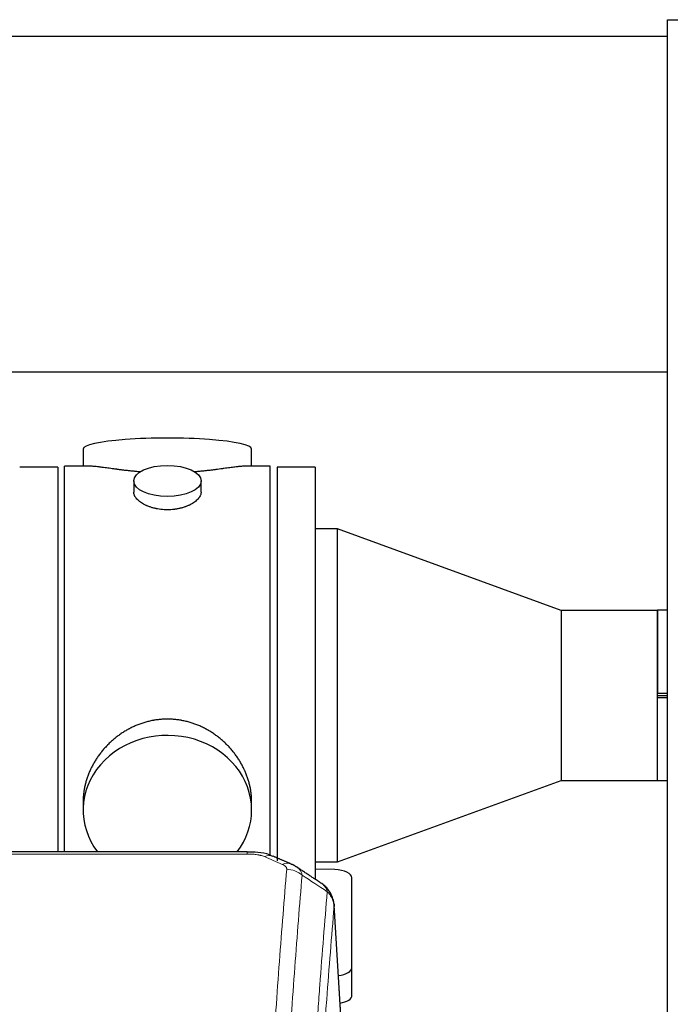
# Model space of a CAD drawing. Header units: inches. Extents: x 0 to 23760, y -13 to 16800.
# Tile 151 of 247: x 7396 to 7687, y 14781 to 15221. Entities that reach past the tile are written whole.
import ezdxf

# ---------------------------------------------------------------- set-up
doc = ezdxf.new("R2010")
doc.units = ezdxf.units.IN
doc.layers.add('254', color=7, linetype='Continuous', true_color=0xffffff)

msp = doc.modelspace()

# ---------------------------------------------------------------- linework, layer by layer
at = {"layer": '254', "color": 2, "linetype": 'Continuous', "lineweight": 25}
for p, q in [((7685.615, 15221.345), (8185.615, 15221.345)), ((7685.615, 14421.345), (7685.615, 15221.345)), ((7685.597, 15213.845), (3408.375, 15213.845)), ((7685.597, 15063.844), (3476.173, 15063.844)), ((7424.475, 15029.502), (7424.475, 15021.882)), ((7499.754, 15021.882), (7499.754, 15029.502)), ((7413.115, 15021.452), (7396.115, 15021.452)), ((7413.115, 15021.452), (7413.115, 14919.452)), ((7416.115, 14919.452), (7416.115, 15021.882)), ((7427.461, 15021.882), (7416.115, 15021.882)), ((7508.115, 15021.882), (7496.818, 15021.882)), ((7508.115, 14919.452), (7508.115, 15021.882)), ((7511.115, 15021.452), (7511.115, 14919.452)), ((7528.115, 15021.452), (7511.115, 15021.452)), ((7528.115, 15021.452), (7528.115, 14919.452)), ((7447.067, 15015.249), (7447.067, 15010.284)), ((7477.162, 15010.307), (7477.162, 15015.249)), ((7538.115, 14993.849), (7528.115, 14993.849)), ((7538.115, 14845.055), (7538.115, 14993.849)), ((7638.115, 14957.452), (7538.115, 14993.849)), ((7638.115, 14957.452), (7638.115, 14919.452)), ((7681.065, 14957.452), (7638.115, 14957.452)), ((7681.115, 14957.502), (7681.065, 14957.452)), ((7681.065, 14957.452), (7681.065, 14920.429)), ((7681.115, 14957.502), (7681.115, 14920.479)), ((7685.615, 14957.502), (7681.115, 14957.502)), ((7413.115, 14919.452), (7413.115, 14849.533)), ((7416.115, 14849.532), (7416.115, 14919.452)), ((7508.115, 14847.802), (7508.115, 14919.452)), ((7511.115, 14919.452), (7511.115, 14845.607)), ((7528.115, 14919.452), (7528.115, 14837.168)), ((7638.115, 14919.452), (7638.115, 14881.452)), ((7681.115, 14920.429), (7681.065, 14920.429)), ((7681.065, 14918.475), (7681.115, 14918.475)), ((7681.065, 14918.475), (7681.065, 14881.452)), ((7681.115, 14920.479), (7685.615, 14920.479)), ((7681.115, 14918.475), (7681.115, 14920.429)), ((7681.115, 14919.452), (7685.615, 14919.452)), ((7681.115, 14881.402), (7681.115, 14918.425)), ((7685.615, 14918.425), (7681.115, 14918.425)), ((7538.115, 14845.055), (7638.115, 14881.452)), ((7638.115, 14881.452), (7681.065, 14881.452)), ((7681.065, 14881.452), (7681.115, 14881.402)), ((7681.115, 14881.402), (7685.615, 14881.402)), ((7424.475, 14872.223), (7424.475, 14868.198)), ((7499.754, 14868.198), (7499.754, 14872.221)), ((7497.701, 14849.537), (7264.528, 14849.537)), ((7528.115, 14845.055), (7538.115, 14845.055)), ((7536.894, 14841.618), (7528.114, 14841.759)), ((7544.615, 14797.852), (7544.615, 14837.926)), ((7541.883, 14739.104), (7536.632, 14825.741)), ((7544.615, 14785.434), (7544.615, 14797.852))]:
    msp.add_line(p, q, dxfattribs=at)
at = {"layer": '254', "color": 110, "linetype": 'Continuous', "lineweight": 13}
for p, q in [((7497.701, 14848.584), (7264.528, 14848.584)), ((7497.701, 14849.535), (7497.701, 14848.584)), ((7541.878, 14738.529), (7536.63, 14825.118))]:
    msp.add_line(p, q, dxfattribs=at)
at = {"layer": '254', "color": 2, "linetype": 'Continuous', "lineweight": 25}
for centre, major_axis, ratio, start_param, end_param in [((7462.115, 15029.502), (37.64, 0), 0.1305262, 0, 3.1415927), ((7462.115, 14868.198), (37.64, 0), 0.8870108, 0, 3.7346664), ((7462.115, 14868.198), (37.64, 0), 0.8870108, 5.6900133, 6.2831853), ((7536.615, 14837.926), (-8, 0), 0.4617486, 3.1415927, 4.6774824), ((7536.615, 14797.852), (-8, 0), 0.4617486, 1.81384, 3.1415927), ((7536.615, 14785.434), (-8, 0), 0.4617486, 1.911273, 3.1415927)]:
    msp.add_ellipse(centre, major_axis=major_axis, ratio=ratio, start_param=start_param, end_param=end_param, dxfattribs=at)
msp.add_ellipse((7462.115, 15015.249), major_axis=(15.048, 0), ratio=0.4617486, dxfattribs=at)
at = {"layer": '254', "color": 110, "linetype": 'Continuous', "lineweight": 13}
for centre, major_axis, ratio, start_param, end_param in [((7505.459, 14838.374), (-3.953, -9.186), 0.6419268, 3.1410059, 3.7321706), ((7513.468, 14834.917), (3.975, 9.176), 0.6408251, 0.0010737, 0.5943713), ((7515.44, 14832.724), (-9.964, 0.842), 0.9013977, 4.0286278, 4.7884472)]:
    msp.add_ellipse(centre, major_axis=major_axis, ratio=ratio, start_param=start_param, end_param=end_param, dxfattribs=at)
at = {"layer": '254', "color": 2, "linetype": 'Continuous', "lineweight": 25}
for points, knots in [([(7450.242, 15019.293), (7450.24, 15019.294), (7450.238, 15019.294), (7450.162, 15019.3), (7450.088, 15019.306), (7449.94, 15019.318), (7449.72, 15019.336), (7448.914, 15019.403), (7447.619, 15019.519), (7445.937, 15019.686), (7444.3, 15019.864), (7442.706, 15020.049), (7441.157, 15020.239), (7440.153, 15020.368), (7439.535, 15020.448), (7439.412, 15020.464), (7439.167, 15020.497), (7438.802, 15020.545), (7438.443, 15020.593), (7437.733, 15020.688), (7436.809, 15020.813), (7435.488, 15020.993), (7434.23, 15021.164), (7433.036, 15021.323), (7432.282, 15021.42), (7431.733, 15021.488), (7431.462, 15021.521), (7431.198, 15021.552), (7431.023, 15021.573), (7430.936, 15021.583), (7430.506, 15021.632), (7429.847, 15021.704), (7428.938, 15021.788), (7428.11, 15021.847), (7427.473, 15021.876), (7427.118, 15021.881), (7426.995, 15021.882)], [0, 0, 0, 0, 0.0002215, 0.0002215, 0.0071429, 0.0071429, 0.0140642, 0.027907, 0.083278, 0.1386489, 0.1940199, 0.2493909, 0.3047619, 0.3601329, 0.3601329, 0.3739756, 0.3739756, 0.3878184, 0.4155039, 0.4155039, 0.4708749, 0.5262458, 0.5816168, 0.6369878, 0.6923588, 0.6923588, 0.7200443, 0.733887, 0.733887, 0.7477298, 0.7477298, 0.8031008, 0.8584718, 0.9138427, 0.9692137, 1, 1, 1, 1]), ([(7497.239, 15021.882), (7497.115, 15021.881), (7496.758, 15021.876), (7496.117, 15021.847), (7495.284, 15021.787), (7494.674, 15021.731), (7494.275, 15021.69), (7494.194, 15021.682), (7494.031, 15021.665), (7493.785, 15021.639), (7493.533, 15021.61), (7493.019, 15021.551), (7492.311, 15021.466), (7491.183, 15021.322), (7489.989, 15021.163), (7488.727, 15020.991), (7487.842, 15020.87), (7487.16, 15020.778), (7486.815, 15020.731), (7486.463, 15020.683), (7486.228, 15020.652), (7486.109, 15020.636), (7485.515, 15020.556), (7484.547, 15020.428), (7483.05, 15020.236), (7481.506, 15020.047), (7479.915, 15019.862), (7478.277, 15019.685), (7477.153, 15019.573), (7476.297, 15019.492), (7475.866, 15019.453), (7475.431, 15019.414), (7475.212, 15019.395), (7475.139, 15019.389), (7474.993, 15019.376), (7474.706, 15019.352), (7474.418, 15019.328), (7474.203, 15019.311)], [0, 0, 0, 0, 0.0313476, 0.0871263, 0.142905, 0.1986836, 0.1986836, 0.2126283, 0.2126283, 0.226573, 0.2544623, 0.2544623, 0.310241, 0.3660196, 0.4217983, 0.477577, 0.5333556, 0.5333556, 0.561245, 0.5751896, 0.5751896, 0.5891343, 0.5891343, 0.644913, 0.7006917, 0.7564703, 0.812249, 0.8680277, 0.9238063, 0.9238063, 0.9516957, 0.9656403, 0.9656403, 0.9726127, 0.9726127, 0.979585, 1, 1, 1, 1]), ([(7462.115, 15002.374), (7461.617, 15002.374), (7461.123, 15002.389), (7460.144, 15002.446), (7459.659, 15002.489), (7458.697, 15002.602), (7458.219, 15002.673), (7457.628, 15002.778), (7457.451, 15002.811), (7457.275, 15002.846), (7457.157, 15002.87), (7457.099, 15002.882), (7456.807, 15002.943), (7456.576, 15002.995), (7455.893, 15003.16), (7455.449, 15003.283), (7454.585, 15003.55), (7454.165, 15003.694), (7453.552, 15003.928), (7453.351, 15004.009), (7453.053, 15004.134), (7452.954, 15004.176), (7452.808, 15004.241), (7452.759, 15004.263), (7452.662, 15004.306), (7452.229, 15004.504), (7451.82, 15004.712), (7451.127, 15005.097), (7450.798, 15005.296), (7450.176, 15005.708), (7449.883, 15005.922), (7449.539, 15006.196), (7449.471, 15006.252), (7449.338, 15006.363), (7449.273, 15006.419), (7449.082, 15006.587), (7448.961, 15006.7), (7448.613, 15007.041), (7448.403, 15007.27), (7448.028, 15007.733), (7447.862, 15007.967), (7447.647, 15008.32), (7447.581, 15008.439), (7447.505, 15008.587), (7447.49, 15008.617), (7447.462, 15008.676), (7447.448, 15008.706), (7447.407, 15008.795), (7447.381, 15008.854), (7447.26, 15009.15), (7447.188, 15009.384), (7447.091, 15009.848), (7447.067, 15010.078), (7447.067, 15010.308), (7447.067, 15010.311), (7447.067, 15010.314)], [0, 0, 0, 0, 0.0624454, 0.0624454, 0.1248907, 0.1248907, 0.1873361, 0.1873361, 0.2029474, 0.2107531, 0.2107531, 0.2185588, 0.2185588, 0.2497814, 0.2497814, 0.3122268, 0.3122268, 0.3746722, 0.3746722, 0.4058948, 0.4058948, 0.4215062, 0.4215062, 0.4293119, 0.4293119, 0.4371175, 0.4995629, 0.4995629, 0.5620082, 0.5620082, 0.6244536, 0.6244536, 0.6400649, 0.6400649, 0.6556763, 0.6556763, 0.686899, 0.686899, 0.7493443, 0.7493443, 0.8117897, 0.8117897, 0.8430124, 0.8430124, 0.850818, 0.850818, 0.8586237, 0.8586237, 0.874235, 0.874235, 0.9366804, 0.9366804, 0.9991258, 0.9991258, 1, 1, 1, 1]), ([(7477.162, 15010.31), (7477.163, 15010.082), (7477.138, 15009.853), (7477.043, 15009.39), (7476.971, 15009.156), (7476.78, 15008.687), (7476.661, 15008.452), (7476.482, 15008.156), (7476.445, 15008.097), (7476.387, 15008.008), (7476.367, 15007.978), (7476.327, 15007.919), (7476.224, 15007.771), (7476.113, 15007.624), (7475.83, 15007.275), (7475.621, 15007.045), (7475.159, 15006.593), (7474.908, 15006.37), (7474.498, 15006.043), (7474.357, 15005.934), (7474.136, 15005.773), (7474.061, 15005.72), (7473.908, 15005.614), (7473.831, 15005.561), (7473.439, 15005.301), (7473.109, 15005.1), (7472.417, 15004.716), (7472.055, 15004.532), (7471.298, 15004.181), (7470.903, 15004.015), (7470.441, 15003.838), (7470.389, 15003.818), (7470.285, 15003.78), (7470.233, 15003.76), (7470.076, 15003.703), (7469.76, 15003.591), (7469.438, 15003.486), (7468.788, 15003.285), (7468.346, 15003.163), (7467.441, 15002.944), (7466.979, 15002.846), (7466.272, 15002.719), (7466.034, 15002.68), (7465.673, 15002.627), (7465.551, 15002.609), (7465.309, 15002.577), (7465.188, 15002.562), (7464.58, 15002.49), (7464.091, 15002.447), (7463.107, 15002.389), (7462.612, 15002.374), (7462.115, 15002.374)], [0, 0, 0, 0, 0.0621483, 0.0621483, 0.1246718, 0.1246718, 0.1871952, 0.1871952, 0.2028261, 0.2028261, 0.2106415, 0.2106415, 0.2184569, 0.2497186, 0.2497186, 0.3122421, 0.3122421, 0.3747655, 0.3747655, 0.4060273, 0.4060273, 0.4216581, 0.4216581, 0.437289, 0.437289, 0.4998124, 0.4998124, 0.5623359, 0.5623359, 0.6248593, 0.6248593, 0.6326748, 0.6326748, 0.6404902, 0.6404902, 0.656121, 0.6873828, 0.6873828, 0.7499062, 0.7499062, 0.8124297, 0.8124297, 0.8436914, 0.8436914, 0.8593222, 0.8593222, 0.8749531, 0.8749531, 0.9374766, 0.9374766, 1, 1, 1, 1]), ([(7499.754, 14872.186), (7499.754, 14872.718), (7499.739, 14873.255), (7499.694, 14874.073), (7499.67, 14874.423), (7499.64, 14874.775), (7499.628, 14874.915), (7499.621, 14874.986), (7499.601, 14875.197), (7499.528, 14875.901), (7499.355, 14877.164), (7499.035, 14878.841), (7498.626, 14880.511), (7498.13, 14882.173), (7497.547, 14883.826), (7497.099, 14884.922), (7496.8, 14885.605), (7496.739, 14885.742), (7496.616, 14886.014), (7496.43, 14886.422), (7496.235, 14886.826), (7495.838, 14887.629), (7495.282, 14888.688), (7494.373, 14890.239), (7493.391, 14891.754), (7492.334, 14893.231), (7491.579, 14894.191), (7490.995, 14894.9), (7490.797, 14895.135), (7490.495, 14895.485), (7490.393, 14895.601), (7490.189, 14895.833), (7489.676, 14896.407), (7488.725, 14897.413), (7487.4, 14898.691), (7486.019, 14899.908), (7484.582, 14901.062), (7483.087, 14902.152), (7482.052, 14902.836), (7481.26, 14903.331), (7480.994, 14903.493), (7480.658, 14903.693), (7480.591, 14903.732), (7480.456, 14903.811), (7480.253, 14903.929), (7479.508, 14904.353), (7478.273, 14905.007), (7476.593, 14905.794), (7474.88, 14906.496), (7473.134, 14907.111), (7471.354, 14907.64), (7470.145, 14907.932), (7469.229, 14908.128), (7468.922, 14908.19), (7468.537, 14908.262), (7468.46, 14908.276), (7468.305, 14908.304), (7468.074, 14908.344), (7467.225, 14908.486), (7465.835, 14908.67), (7463.982, 14908.818), (7462.128, 14908.867), (7460.274, 14908.819), (7458.419, 14908.673), (7457.182, 14908.51), (7456.409, 14908.387), (7456.254, 14908.361), (7455.945, 14908.308), (7455.482, 14908.225), (7455.023, 14908.133), (7454.108, 14907.937), (7452.898, 14907.646), (7451.116, 14907.118), (7449.365, 14906.502), (7447.644, 14905.797), (7446.518, 14905.27), (7445.681, 14904.853), (7445.404, 14904.71), (7445.058, 14904.527), (7444.92, 14904.453), (7444.645, 14904.304), (7443.894, 14903.889), (7442.692, 14903.175), (7441.144, 14902.153), (7439.65, 14901.064), (7438.211, 14899.909), (7436.824, 14898.687), (7435.936, 14897.829), (7435.446, 14897.334), (7435.392, 14897.279), (7435.284, 14897.168), (7435.23, 14897.113), (7435.068, 14896.946), (7434.748, 14896.611), (7434.435, 14896.271), (7433.818, 14895.587), (7433.019, 14894.661), (7431.894, 14893.229), (7430.84, 14891.756), (7429.858, 14890.243), (7428.948, 14888.689), (7428.39, 14887.626), (7428.057, 14886.954), (7427.991, 14886.819), (7427.861, 14886.548), (7427.669, 14886.142), (7427.486, 14885.735), (7427.129, 14884.92), (7426.684, 14883.829), (7426.102, 14882.182), (7425.606, 14880.524), (7425.198, 14878.857), (7424.877, 14877.18), (7424.722, 14876.056), (7424.644, 14875.351), (7424.63, 14875.21), (7424.603, 14874.929), (7424.565, 14874.507), (7424.536, 14874.088), (7424.491, 14873.263), (7424.475, 14872.72), (7424.475, 14872.181)], [0, 0, 0, 0, 0.0151373, 0.0151373, 0.0229562, 0.0249109, 0.0249109, 0.0268656, 0.0268656, 0.030775, 0.0464127, 0.0620504, 0.0776881, 0.0933258, 0.1089635, 0.1246012, 0.1246012, 0.1285107, 0.1285107, 0.1324201, 0.1402389, 0.1402389, 0.1558766, 0.1715144, 0.1871521, 0.2027898, 0.2184275, 0.2184275, 0.2262463, 0.2262463, 0.2301558, 0.2301558, 0.2340652, 0.2497029, 0.2653406, 0.2809783, 0.296616, 0.3122537, 0.3278914, 0.3278914, 0.3357103, 0.3357103, 0.337665, 0.337665, 0.3396197, 0.3435291, 0.3591668, 0.3748045, 0.3904422, 0.4060799, 0.4217176, 0.4373554, 0.4373554, 0.4451742, 0.4451742, 0.4471289, 0.4471289, 0.4490836, 0.4529931, 0.4686308, 0.4842685, 0.4999062, 0.5155439, 0.5311816, 0.5468193, 0.5468193, 0.5507287, 0.5507287, 0.5546381, 0.562457, 0.562457, 0.5780947, 0.5937324, 0.6093701, 0.6250078, 0.6406455, 0.6406455, 0.6484644, 0.6484644, 0.6504191, 0.6523738, 0.6562832, 0.6719209, 0.6875586, 0.7031963, 0.7188341, 0.7344718, 0.7501095, 0.7501095, 0.7520642, 0.7520642, 0.7540189, 0.7540189, 0.7579283, 0.7657472, 0.7657472, 0.7813849, 0.7970226, 0.8126603, 0.828298, 0.8439357, 0.8595734, 0.8595734, 0.8634828, 0.8634828, 0.8673923, 0.8752111, 0.8752111, 0.8908488, 0.9064865, 0.9221242, 0.9377619, 0.9533996, 0.9690373, 0.9690373, 0.9729468, 0.9729468, 0.9768562, 0.984675, 0.984675, 1, 1, 1, 1]), ([(7509.355, 14847.445), (7508.833, 14847.722), (7506.721, 14848.71), (7502.751, 14849.354), (7499.333, 14849.495), (7497.698, 14849.417)], [0, 0, 0, 0, 0.1537805, 0.6080136, 1, 1, 1, 1]), ([(7536.549, 14826.401), (7536.437, 14827.351), (7535.994, 14829.19), (7534.701, 14831.806), (7533.02, 14833.903), (7531.729, 14834.946), (7531.107, 14835.366)], [0, 0, 0, 0, 0.2790385, 0.5536712, 0.8024065, 1, 1, 1, 1]), ([(7536.547, 14826.408), (7536.558, 14826.351), (7536.614, 14826.043), (7536.641, 14825.706), (7536.641, 14825.401), (7536.64, 14825.33), (7536.638, 14825.26), (7536.635, 14825.189), (7536.632, 14825.142), (7536.63, 14825.118)], [0, 0, 0, 0, 0.135601, 0.730798, 0.7844814, 0.8382432, 0.8920836, 0.9460025, 1, 1, 1, 1])]:
    msp.add_open_spline(points, degree=3, knots=knots, dxfattribs=at)
for points, degree in [([(7681.065, 14920.429), (7681.081, 14920.446), (7681.098, 14920.462), (7681.115, 14920.479)], 3), ([(7681.065, 14918.475), (7681.081, 14918.458), (7681.098, 14918.442), (7681.115, 14918.425)], 3), ([(7517.443, 14844.092), (7513.427, 14845.835), (7509.413, 14847.553)], 2), ([(7519.756, 14842.751), (7518.724, 14843.653), (7517.401, 14844.011)], 2), ([(7531.085, 14835.382), (7525.47, 14839.088), (7519.848, 14842.805)], 2)]:
    msp.add_open_spline(points, degree=degree, dxfattribs=at)
at = {"layer": '254', "color": 110, "linetype": 'Continuous', "lineweight": 13}
for points, knots in [([(7497.701, 14848.584), (7498.055, 14848.584), (7498.408, 14848.579), (7498.849, 14848.567), (7498.937, 14848.564), (7499.113, 14848.557), (7499.201, 14848.554), (7499.465, 14848.542), (7499.639, 14848.533), (7500.162, 14848.502), (7500.506, 14848.475), (7501.189, 14848.409), (7501.527, 14848.37), (7502.194, 14848.279), (7502.524, 14848.226), (7502.89, 14848.158), (7502.93, 14848.15), (7503.011, 14848.135), (7503.131, 14848.111), (7503.409, 14848.053), (7503.641, 14848), (7504.095, 14847.888), (7504.386, 14847.805), (7504.943, 14847.624), (7505.209, 14847.525), (7505.459, 14847.417)], [0, 0, 0, 0, 0.125, 0.125, 0.15625, 0.15625, 0.1875, 0.1875, 0.25, 0.25, 0.375, 0.375, 0.5, 0.5, 0.625, 0.625, 0.640625, 0.640625, 0.65625, 0.6875, 0.75, 0.75, 0.875, 0.875, 1, 1, 1, 1]), ([(7513.468, 14843.946), (7513.634, 14843.873), (7513.792, 14843.798), (7513.978, 14843.699), (7514.015, 14843.679), (7514.087, 14843.638), (7514.123, 14843.618), (7514.227, 14843.556), (7514.294, 14843.515), (7514.487, 14843.388), (7514.721, 14843.214), (7514.912, 14843.03), (7515.038, 14842.889), (7515.077, 14842.841), (7515.131, 14842.768), (7515.149, 14842.744), (7515.182, 14842.695), (7515.198, 14842.67), (7515.274, 14842.548), (7515.322, 14842.449), (7515.395, 14842.249), (7515.419, 14842.149), (7515.446, 14841.947), (7515.449, 14841.846), (7515.44, 14841.744)], [0, 0, 0, 0, 0.125, 0.125, 0.15625, 0.15625, 0.1875, 0.1875, 0.25, 0.25, 0.375, 0.5, 0.5, 0.5625, 0.5625, 0.59375, 0.59375, 0.625, 0.625, 0.75, 0.75, 0.875, 0.875, 1, 1, 1, 1]), ([(7519.838, 14842.811), (7519.847, 14842.804), (7519.857, 14842.798), (7520.099, 14842.639), (7520.534, 14842.315), (7520.907, 14841.956), (7521.163, 14841.674), (7521.244, 14841.577), (7521.36, 14841.43), (7521.398, 14841.38), (7521.471, 14841.279), (7521.507, 14841.228), (7521.679, 14840.972), (7521.8, 14840.761), (7522.007, 14840.324), (7522.181, 14839.875), (7522.287, 14839.399), (7522.323, 14839.155)], [0, 0, 0, 0, 0.0068075, 0.0068075, 0.1723396, 0.3378717, 0.3378717, 0.4206377, 0.4206377, 0.4620207, 0.4620207, 0.5034038, 0.5034038, 0.6689358, 0.6689358, 0.8344679, 1, 1, 1, 1]), ([(7503.482, 14659.092), (7503.919, 14667.671), (7504.81, 14684.59), (7505.73, 14701.032), (7506.432, 14713.185), (7506.668, 14717.206), (7507.144, 14725.189), (7507.384, 14729.15), (7508.109, 14740.945), (7508.6, 14748.687), (7509.224, 14758.211), (7509.349, 14760.109), (7509.6, 14763.887), (7509.979, 14769.532), (7510.361, 14775.106), (7511.132, 14786.16), (7512.174, 14800.649), (7513.782, 14821.634), (7514.883, 14835.124), (7515.44, 14841.744)], [0, 0, 0, 0, 0.125, 0.25, 0.25, 0.3125, 0.3125, 0.375, 0.375, 0.5, 0.5, 0.53125, 0.53125, 0.5625, 0.625, 0.625, 0.75, 0.875, 1, 1, 1, 1]), ([(7522.323, 14839.155), (7521.765, 14832.542), (7520.663, 14819.068), (7519.053, 14798.107), (7518.01, 14783.635), (7517.238, 14772.593), (7516.855, 14767.025), (7516.476, 14761.388), (7516.225, 14757.613), (7516.099, 14755.719), (7515.475, 14746.205), (7514.983, 14738.473), (7514.257, 14726.691), (7514.016, 14722.734), (7513.54, 14714.761), (7513.304, 14710.745), (7512.601, 14698.606), (7511.679, 14682.183), (7510.787, 14665.285), (7510.349, 14656.716)], [0, 0, 0, 0, 0.125, 0.25, 0.375, 0.375, 0.4375, 0.46875, 0.46875, 0.5, 0.5, 0.625, 0.625, 0.6875, 0.6875, 0.75, 0.75, 0.875, 1, 1, 1, 1]), ([(7531.115, 14835.362), (7531.315, 14835.229), (7531.506, 14835.086), (7531.871, 14834.772), (7532.046, 14834.601), (7532.534, 14834.055), (7532.811, 14833.646), (7533.268, 14832.748), (7533.446, 14832.259), (7533.575, 14831.734)], [0, 0, 0, 0, 0.1617419, 0.1617419, 0.3293935, 0.3293935, 0.6646968, 0.6646968, 1, 1, 1, 1]), ([(7521.346, 14646.494), (7521.402, 14647.584), (7521.458, 14648.672), (7521.57, 14650.845), (7521.738, 14654.098), (7522.134, 14661.649), (7522.477, 14668.05), (7523.17, 14680.76), (7524.111, 14697.457), (7525.569, 14721.759), (7526.574, 14737.463), (7527.147, 14746.157), (7527.211, 14747.121), (7527.339, 14749.045), (7527.532, 14751.925), (7527.983, 14758.604), (7528.375, 14764.256), (7528.703, 14768.927), (7528.769, 14769.859), (7528.901, 14771.719), (7529.099, 14774.503), (7529.564, 14780.957), (7529.967, 14786.415), (7530.779, 14797.234), (7531.876, 14811.399), (7533.004, 14825.043), (7533.575, 14831.734)], [0, 0, 0, 0, 0.015625, 0.015625, 0.03125, 0.0625, 0.125, 0.125, 0.25, 0.375, 0.5, 0.5, 0.515625, 0.515625, 0.53125, 0.5625, 0.625, 0.625, 0.640625, 0.640625, 0.65625, 0.6875, 0.75, 0.75, 0.875, 1, 1, 1, 1]), ([(7533.575, 14831.734), (7533.801, 14831.511), (7534.018, 14831.278), (7534.428, 14830.796), (7534.622, 14830.547), (7534.986, 14830.033), (7535.156, 14829.769), (7535.47, 14829.228), (7535.615, 14828.951), (7535.876, 14828.387), (7535.993, 14828.1), (7536.199, 14827.518), (7536.288, 14827.223), (7536.511, 14826.33), (7536.601, 14825.724), (7536.63, 14825.118)], [0, 0, 0, 0, 0.125, 0.125, 0.25, 0.25, 0.375, 0.375, 0.5, 0.5, 0.625, 0.625, 0.75, 0.75, 1, 1, 1, 1]), ([(7536.63, 14825.118), (7536.061, 14818.445), (7534.936, 14804.84), (7533.842, 14790.715), (7533.033, 14779.927), (7532.631, 14774.484), (7532.167, 14768.049), (7531.969, 14765.273), (7531.838, 14763.418), (7531.772, 14762.489), (7531.445, 14757.832), (7531.054, 14752.196), (7530.604, 14745.538), (7530.412, 14742.666), (7530.284, 14740.748), (7530.221, 14739.786), (7529.648, 14731.118), (7528.647, 14715.462), (7527.192, 14691.235), (7525.786, 14666.267), (7524.88, 14649.126), (7524.435, 14640.432)], [0, 0, 0, 0, 0.125, 0.25, 0.25, 0.3125, 0.34375, 0.359375, 0.359375, 0.375, 0.375, 0.4375, 0.46875, 0.484375, 0.484375, 0.5, 0.5, 0.625, 0.75, 0.875, 1, 1, 1, 1])]:
    msp.add_open_spline(points, degree=3, knots=knots, dxfattribs=at)
for points in [[(7513.468, 14843.946), (7510.798, 14845.107), (7508.129, 14846.264), (7505.459, 14847.417)], [(7533.575, 14831.734), (7529.826, 14834.205), (7526.076, 14836.678), (7522.323, 14839.155)]]:
    msp.add_open_spline(points, degree=3, dxfattribs=at)

doc.saveas('drawing.dxf')
